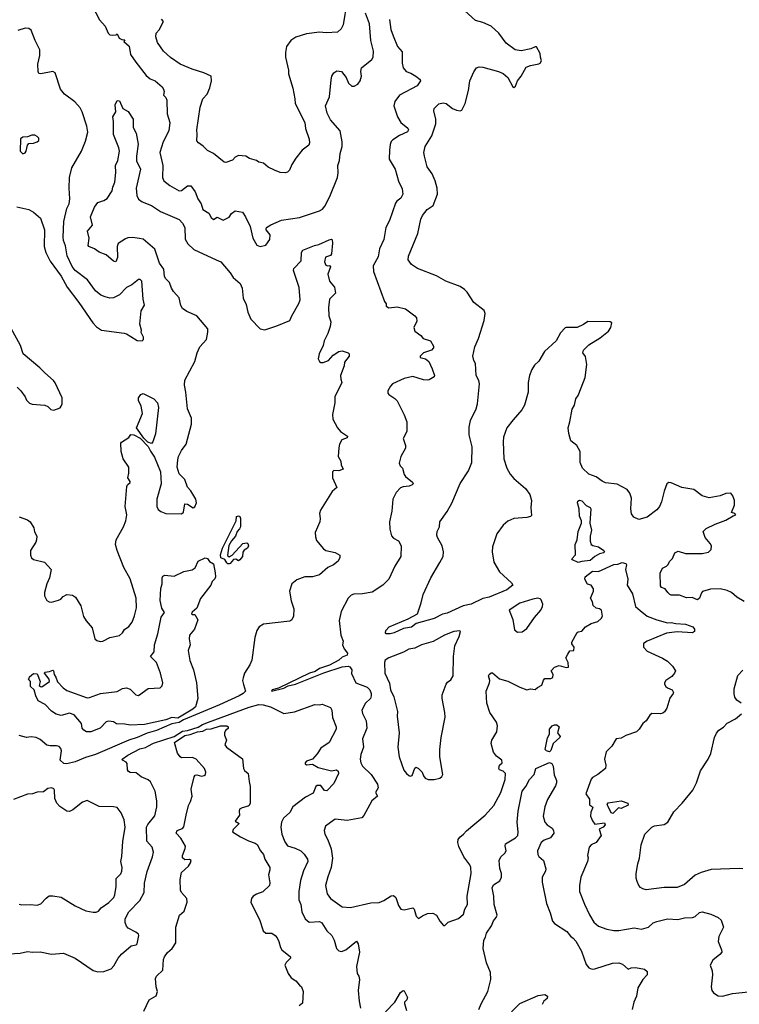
# Model space of a CAD drawing. Extents: x 2086813 to 2278017, y 548126 to 753336.
# Tile 65 of 256: x 2153498 to 2159537, y 608338 to 616599. Entities that reach past the tile are written whole.
import ezdxf

# ---------------------------------------------------------------- set-up
doc = ezdxf.new("R2010")
doc.units = 0

msp = doc.modelspace()

# ---------------------------------------------------------------- linework, layer by layer
at = {"layer": '0CON10XD'}
for points in [[(2154105.3, 616715.3), (2154167.1, 616597.1), (2154216.7, 616545), (2154240, 616485), (2154255, 616473.1), (2154275, 616468.2), (2154307, 616473), (2154315, 616480), (2154332.5, 616445), (2154355, 616432.5), (2154380, 616430), (2154372.5, 616415), (2154418, 616378), (2154427.2, 616307.2), (2154472, 616242), (2154559.4, 616129.4), (2154594, 616104), (2154635, 616084.5), (2154692.9, 616035), (2154705.6, 616015), (2154710, 615995), (2154704.3, 615965), (2154725.8, 615945.8), (2154734.2, 615925), (2154735, 615810), (2154758.5, 615735), (2154750.4, 615665), (2154701.9, 615575), (2154673.3, 615485), (2154699.2, 615375), (2154697.8, 615275), (2154707.9, 615247.9), (2154757.4, 615207.4), (2154835, 615164.2), (2154855, 615166), (2154905, 615205.8), (2154934.2, 615204.2), (2154971.4, 615155), (2154993.3, 615095), (2155020.8, 615055), (2155035, 615006.7), (2155084.2, 614974.2), (2155105, 614940), (2155125, 614923.3), (2155155, 614943.3), (2155205, 614917.5), (2155255, 614943.3), (2155276.1, 614973.9), (2155305, 614996.2), (2155367.5, 614985), (2155393.8, 614945), (2155433, 614863), (2155454.2, 614765), (2155488.3, 614708.3), (2155515, 614696.7), (2155563.6, 614706.4), (2155595.9, 614754.1), (2155598.8, 614795), (2155566.7, 614835), (2155566.7, 614845), (2155570, 614855), (2155605, 614878.8), (2155695, 614917.5), (2155845, 614938.1), (2156015, 614994.2), (2156039.7, 615010.3), (2156059.2, 615035), (2156100.6, 615115), (2156164.2, 615275), (2156170.8, 615315), (2156166.9, 615375), (2156182.6, 615417.4), (2156187.7, 615475), (2156205.4, 615535), (2156205.4, 615575.4), (2156187.5, 615665), (2156105, 615760), (2156078.2, 615815), (2156065.6, 615875), (2156097.6, 615952.4), (2156110.5, 616095), (2156118.5, 616125), (2156135, 616154), (2156159.7, 616170.3), (2156198.8, 616165), (2156238, 616115), (2156256, 616065), (2156285, 616041.2), (2156305, 616042), (2156335, 616058), (2156354.3, 616085.7), (2156366.5, 616125), (2156360, 616165), (2156366.9, 616195), (2156454.2, 616265), (2156464.4, 616285), (2156467.3, 616335), (2156443.7, 616423.7), (2156432.9, 616565), (2156400.4, 616655)], [(2156242.7, 616745), (2156211.4, 616555), (2156195, 616521.2), (2156165, 616494), (2156072.7, 616487.3), (2156041.1, 616491.1)], [(2156041.1, 616491.1), (2156015, 616494.3), (2155905, 616480.6), (2155815, 616453.5), (2155774.7, 616425.3), (2155736.9, 616375), (2155727.8, 616325), (2155728.9, 616285), (2155754.2, 616175), (2155753.1, 616145), (2155789.2, 616025), (2155808, 615935), (2155809.2, 615895), (2155890, 615735), (2155896.2, 615685), (2155926.4, 615596.4), (2155930, 615565), (2155923.6, 615546.4), (2155868.8, 615505), (2155815, 615436.7), (2155781.2, 615385), (2155763.3, 615335), (2155745, 615320), (2155725, 615313.8), (2155685, 615316), (2155637.5, 615335), (2155582.7, 615362.7), (2155545, 615396.2), (2155505, 615403.8), (2155485, 615417.5), (2155427.5, 615435), (2155395, 615453.8), (2155335, 615460), (2155307.5, 615445), (2155285, 615420), (2155228.3, 615401.7), (2155215, 615403.3), (2155125, 615476.2), (2155075, 615500), (2155037.7, 615537.7), (2154997.5, 615565), (2154985, 615582.5), (2154988.8, 615635), (2154984.2, 615675), (2155012.9, 615865), (2155034.2, 615935), (2155071.2, 615975), (2155094.1, 616025.9), (2155106.9, 616085), (2155105.8, 616125), (2155044.4, 616154.4), (2154945, 616184.4), (2154845, 616227.1), (2154765, 616280.8), (2154706, 616335), (2154655, 616407.5), (2154641.2, 616455), (2154643.8, 616485), (2154667.3, 616512.7), (2154706.2, 616585), (2154687, 616603)], [(2159576.8, 611716.8), (2159516.2, 611755), (2159472.1, 611792.1), (2159435, 611809.2), (2159375, 611824), (2159295, 611821.4), (2159228.6, 611801.4), (2159218.8, 611791.2), (2159202, 611745), (2159185, 611732), (2159140.9, 611750.9), (2159095, 611748), (2159035, 611769.2), (2158965, 611771.9), (2158954, 611775), (2158937.5, 611792.5), (2158915, 611824), (2158885, 611835.8), (2158875, 611850), (2158872, 611955), (2158891.7, 611998.3), (2158925, 612012.5), (2158937.5, 612025), (2158952.5, 612055), (2158975, 612077.5), (2158996.2, 612125), (2159025, 612140.8), (2159085, 612121.4), (2159225, 612120.8), (2159277.3, 612132.7), (2159300, 612155), (2159303.3, 612185), (2159293.3, 612205), (2159250, 612255), (2159233.8, 612305), (2159259.7, 612330.3), (2159333.2, 612366.8), (2159425, 612399.5), (2159485, 612437.5), (2159507.5, 612445), (2159500, 612455), (2159470, 612465), (2159495.7, 612524.3), (2159495.8, 612564.2), (2159483.4, 612603.4), (2159465, 612626), (2159425, 612624), (2159375, 612602.9), (2159285, 612586), (2159224.3, 612604.3), (2159155, 612657.1), (2159053.2, 612673.2), (2158965, 612713.8), (2158945, 612716.7), (2158930, 612705), (2158905.9, 612644.1), (2158885, 612552.5), (2158866.6, 612513.4), (2158845, 612486.2), (2158764.2, 612425.8), (2158695, 612406.7), (2158652.5, 612425), (2158632.3, 612452.3), (2158626, 612495), (2158630.8, 612585), (2158617.5, 612625), (2158595, 612658), (2158511.9, 612701.9), (2158415, 612714.3), (2158385, 612726.9), (2158335, 612762.5), (2158275, 612787.1), (2158220, 612835), (2158200, 612885), (2158202.5, 612975), (2158172.5, 613025), (2158123.3, 613065), (2158105.8, 613125.8), (2158100.5, 613175), (2158115.6, 613224.4), (2158135, 613332.5), (2158152.5, 613365), (2158165, 613417.5), (2158184.3, 613445.7), (2158230.3, 613559.7), (2158244.4, 613595.6), (2158257.3, 613705), (2158245, 613772.5), (2158224.2, 613805), (2158228, 613825), (2158275, 613870), (2158369.3, 613930.7), (2158438, 613985), (2158458.8, 614015), (2158466, 614056), (2158453.8, 614063.8), (2158265, 614066.2), (2158229.7, 614040.3), (2158175, 614016), (2158085, 614017.5), (2158075, 614012.5), (2158035, 613972.5), (2157998.8, 613905), (2157903.3, 613815), (2157853.3, 613735), (2157819.5, 613700.5), (2157795.8, 613664.2), (2157775.8, 613614.2), (2157766, 613555), (2157763.8, 613475), (2157733.8, 613365), (2157711.2, 613325), (2157639.2, 613240.8), (2157586.2, 613175), (2157559.2, 613095), (2157554.2, 613055.8), (2157562, 612915), (2157586, 612835), (2157615, 612786.7), (2157645, 612750), (2157743.3, 612665), (2157778.8, 612615), (2157793.3, 612565), (2157786.7, 612505), (2157791.7, 612438.3), (2157785, 612430), (2157755, 612422.5), (2157645, 612413.3), (2157595, 612392.5), (2157555, 612357.5), (2157503.3, 612285), (2157466.2, 612175), (2157464, 612135), (2157477.7, 612047.7), (2157525, 611966.7), (2157626.2, 611875), (2157636.2, 611855), (2157585.6, 611815), (2157438.1, 611755), (2157385, 611741.4), (2157286.5, 611695), (2157220.3, 611679.7), (2157085, 611619.7), (2157045, 611612.5), (2156975, 611574.2), (2156826, 611534), (2156785, 611503.4), (2156718, 611492), (2156641.9, 611455), (2156608, 611445), (2156573.3, 611445), (2156568, 611455), (2156572, 611475), (2156597.5, 611505), (2156759.1, 611570.9), (2156836.2, 611615), (2156868, 611705), (2156884, 611775), (2156948.8, 611915), (2157024.3, 612045.7), (2157051.2, 612095), (2157053.8, 612135), (2157043.3, 612183.3), (2157004.1, 612254.1), (2156998.8, 612275), (2157001.2, 612305), (2157022, 612345), (2157024, 612385), (2157085, 612472.5), (2157125, 612542.5), (2157195, 612707.5), (2157263.3, 612815), (2157292, 612885), (2157293.9, 613013.9), (2157271.2, 613115), (2157269.3, 613180.7), (2157281.2, 613235), (2157328.8, 613335), (2157340.8, 613375), (2157355.7, 613545), (2157352.1, 613572.1), (2157329.4, 613615), (2157323.3, 613715), (2157308.3, 613738.3), (2157300, 613775), (2157318, 613855), (2157347.5, 613925), (2157395.8, 614075.8), (2157404.2, 614135), (2157395, 614160), (2157310, 614225), (2157252.3, 614312.3), (2157230, 614335), (2157195, 614360), (2157075, 614403.8), (2156995, 614450), (2156835, 614511.2), (2156786.7, 614545), (2156758.8, 614585), (2156760, 614615), (2156838, 614805), (2156864.4, 614925.6), (2156878, 614955), (2156918, 615005), (2156968.8, 615041.2), (2157004.4, 615135), (2157001.4, 615185), (2156985, 615247.5), (2156960, 615305), (2156918.8, 615365), (2156894.4, 615454.4), (2156889.2, 615485), (2156900.6, 615535), (2156955.6, 615625), (2156990, 615725), (2156990.8, 615765), (2156974.3, 615835), (2156976, 615855), (2157015, 615892), (2157052.3, 615902.3), (2157076.7, 615895), (2157130, 615855), (2157165, 615840), (2157195, 615833.8), (2157209.7, 615840.3), (2157237.1, 615895), (2157264.2, 616005), (2157276.7, 616085), (2157309.3, 616160.7), (2157332.5, 616195), (2157355, 616203.8), (2157385, 616200), (2157515.4, 616165.4), (2157555, 616148.1), (2157594.2, 616115), (2157635, 616036.7), (2157645, 616028.8), (2157659.7, 616040.3), (2157674.3, 616085.7), (2157705.7, 616124.3), (2157748.8, 616201.2), (2157784.4, 616215.6), (2157855, 616228), (2157866.7, 616235), (2157877.5, 616255), (2157867.5, 616285), (2157866.7, 616315), (2157835, 616370), (2157825, 616372.5), (2157786.4, 616353.6), (2157705, 616336.2), (2157655, 616346), (2157581.1, 616401.1), (2157519.2, 616485), (2157453.6, 616543.6), (2157385, 616576), (2157321.7, 616591.7), (2157233.6, 616673.6)], [(2153475, 615028.8), (2153575, 615006), (2153615, 614983.8), (2153673.9, 614933.9), (2153706, 614835), (2153703.8, 614695), (2153716.7, 614645), (2153755, 614572.5), (2153845, 614447.5), (2153896.2, 614355), (2153995, 614226.7), (2154113.3, 614055), (2154142.3, 614022.3), (2154185, 613993.8), (2154375, 613968.8), (2154395, 613963.8), (2154430.8, 613940.8), (2154485, 613906.7), (2154525, 613903.3), (2154537.5, 613915), (2154536.2, 613936.2), (2154517.5, 613975), (2154520, 613995), (2154506.7, 614045), (2154517.5, 614155), (2154546.4, 614205), (2154533.8, 614255), (2154523.3, 614405), (2154508.3, 614418.3), (2154495, 614420), (2154440, 614375), (2154395, 614351.1), (2154335, 614291.8), (2154284.7, 614265.3), (2154255, 614263.1), (2154215, 614272.9), (2154178.9, 614288.9), (2154134.6, 614324.6), (2154066, 614415), (2153964, 614494), (2153939.4, 614529.4), (2153896.9, 614616.9), (2153882.2, 614702.2), (2153865.5, 614745), (2153861.9, 614775), (2153868.1, 614905), (2153894.2, 615015), (2153912, 615055), (2153920, 615095), (2153912, 615185), (2153916.2, 615275), (2153936.7, 615355), (2154015.7, 615495), (2154051.3, 615578.7), (2154068.6, 615655), (2154060.6, 615705), (2154023.5, 615825), (2154005, 615860), (2153959.6, 615909.6), (2153874.1, 615974.1), (2153840, 616015), (2153795, 616153.3), (2153775, 616163.8), (2153675, 616144), (2153658.8, 616148.8), (2153652.5, 616165), (2153650, 616225), (2153667.9, 616297.9), (2153667.1, 616345), (2153627.5, 616425), (2153595, 616510), (2153575, 616526), (2153545, 616528), (2153481.5, 616508.5)], [(2156601.2, 616601.2), (2156613.9, 616516.1), (2156632.4, 616462.4), (2156668.8, 616375), (2156708, 616328), (2156708, 616235), (2156716.1, 616196.1), (2156742.5, 616165), (2156781.2, 616151.2), (2156823.3, 616125), (2156857.7, 616097.7), (2156862.5, 616085), (2156832.5, 616045), (2156685, 615966), (2156645, 615913.3), (2156637.8, 615875), (2156668.1, 615785), (2156696.9, 615735), (2156755, 615688.6), (2156761.9, 615675), (2156752.6, 615657.4), (2156685, 615628.5), (2156628.3, 615591.7), (2156614.5, 615575.5), (2156608.1, 615551.9), (2156600, 615505), (2156598.3, 615428.3), (2156649.4, 615345), (2156675.7, 615245), (2156708.5, 615178.5), (2156712.9, 615135), (2156697.6, 615102.4), (2156662, 615075), (2156650.9, 615059.1), (2156600, 614915), (2156571.4, 614855), (2156554.6, 614755), (2156517.8, 614675), (2156505, 614610), (2156465.7, 614535), (2156466.9, 614485), (2156560, 614235), (2156572.5, 614215), (2156574.1, 614194.1), (2156595, 614182), (2156665, 614190), (2156735, 614172.5), (2156814.3, 614115), (2156826.8, 614096.8), (2156829.4, 614069.4), (2156806, 614015), (2156814, 613985), (2156865, 613948.8), (2156885, 613923.8), (2156944.1, 613904.1), (2156970.5, 613860.5), (2156971.2, 613845), (2156955, 613826.7), (2156887.5, 613805), (2156860, 613775), (2156860, 613765), (2156903.9, 613753.9), (2156930.5, 613730.5), (2156960.5, 613670.5), (2156978, 613615), (2156975, 613603.3), (2156935, 613578), (2156920, 613575), (2156887.9, 613577.9), (2156796.3, 613606.3), (2156725, 613587.5), (2156626.9, 613543.1), (2156608.8, 613525), (2156588, 613485), (2156588.8, 613465), (2156596.2, 613455), (2156645, 613422), (2156665, 613400), (2156724.3, 613284.3), (2156745.5, 613225.5), (2156746.2, 613145), (2156717.1, 613085), (2156736.2, 613025), (2156736.2, 613005), (2156696, 612935), (2156681.2, 612878.8), (2156690, 612855), (2156710, 612835), (2156724.1, 612784.1), (2156736.7, 612765), (2156795, 612720), (2156800, 612705), (2156792.5, 612695), (2156765.8, 612684.2), (2156715, 612678.8), (2156695, 612670), (2156657.3, 612632.7), (2156630, 612575), (2156621.4, 612475), (2156602, 612385), (2156603.9, 612323.9), (2156618.8, 612268.8), (2156635, 612250), (2156676.8, 612226.8), (2156699.6, 612185), (2156695.8, 612095), (2156646, 612015), (2156595.6, 611905), (2156545, 611854), (2156455.5, 611794.5), (2156375, 611780.6), (2156300.9, 611779.1), (2156279.1, 611770.9), (2156253.4, 611746.6), (2156195.7, 611634.3), (2156178.3, 611558.3), (2156192.5, 611435), (2156213.8, 611385), (2156206, 611355), (2156220.3, 611320.3), (2156250, 611285), (2156245, 611266), (2156205, 611250), (2156175.7, 611225), (2156098.1, 611181.9), (2156015, 611154.6), (2155978.6, 611131.4), (2155930, 611115), (2155668.8, 610991.2), (2155617.5, 610975), (2155610, 610965), (2155715, 610990), (2155750.7, 611009.3), (2155813.8, 611025), (2156051.6, 611118.4), (2156205, 611168.6), (2156255, 611175.4), (2156269.3, 611169.3), (2156285.7, 611145), (2156282.2, 611112.2), (2156318, 611035), (2156415, 610998.1), (2156435.6, 610975), (2156447.1, 610945), (2156448.6, 610925), (2156441.9, 610905), (2156399.1, 610865), (2156370, 610805), (2156375, 610776.7), (2156404.3, 610715), (2156410, 610655), (2156374.3, 610565), (2156384.4, 610495), (2156361.5, 610435), (2156356.2, 610395), (2156361.5, 610365), (2156375.5, 610335), (2156446.9, 610265), (2156501.9, 610185), (2156507.1, 610155), (2156484, 610115), (2156501.2, 610085), (2156454.4, 610045.6), (2156387.2, 609922.8), (2156368, 609902), (2156245, 609880.7), (2156145, 609892.5), (2156106.6, 609863.4), (2156065, 609831.2), (2156054.5, 609795), (2156058.5, 609765), (2156085, 609718.8), (2156111.9, 609641.9), (2156123.6, 609565), (2156111.1, 609485), (2156082.7, 609407.3), (2156065.4, 609335), (2156078.5, 609265), (2156105, 609224.5), (2156205, 609156.7), (2156275, 609150.6), (2156445, 609188.1), (2156515, 609191.2), (2156555, 609208.8), (2156615, 609246.7), (2156635, 609250), (2156653.3, 609235), (2156676.1, 609166.1), (2156696.4, 609136.4), (2156725, 609130), (2156795.9, 609145.9), (2156808.8, 609135), (2156826.4, 609076.4), (2156845, 609057.5), (2156878.8, 609081.2), (2156921.3, 609098.7), (2156965, 609103.5), (2156996.8, 609085), (2157024.3, 609034.3), (2157055, 608998.8), (2157065, 609000), (2157095, 609028.1), (2157181.1, 609058.9), (2157222.9, 609095), (2157233.1, 609135), (2157256.7, 609175), (2157254.4, 609245), (2157285.6, 609435.6), (2157284.4, 609485), (2157275, 609508.8), (2157224.5, 609574.5), (2157182.8, 609662.8), (2157174.4, 609695), (2157178.8, 609721.2), (2157190.3, 609739.7), (2157223.3, 609765), (2157246.8, 609793.2), (2157404.2, 609925), (2157477.8, 610005), (2157534.4, 610115), (2157571.5, 610225), (2157574.4, 610275), (2157555, 610294.5), (2157523.3, 610305), (2157518.8, 610315), (2157523.8, 610345), (2157546.5, 610365), (2157544.4, 610385), (2157500.5, 610420.5), (2157475, 610452.5), (2157454.2, 610525), (2157460, 610555), (2157501.2, 610625), (2157508.8, 610675), (2157500, 610705), (2157444.3, 610785), (2157417.5, 610865), (2157412.9, 610965), (2157441.4, 611035), (2157444.2, 611055), (2157433.3, 611095), (2157437.5, 611105), (2157455, 611120), (2157465, 611118.8), (2157525, 611070), (2157595, 611049.2), (2157695, 610998), (2157755, 610976.7), (2157785, 610984.2), (2157825, 610978.8), (2157843.7, 610996.3), (2157880, 611015), (2157893.4, 611056.6), (2157905, 611072), (2157955, 611071.4), (2157971.4, 611078.6), (2157976.2, 611105), (2157958.8, 611135), (2157985, 611166.2), (2158025, 611180), (2158085, 611164), (2158103.3, 611166.7), (2158101.2, 611205), (2158081.2, 611245), (2158098, 611275)], [(2153495, 612428.8), (2153565, 612403.8), (2153586.7, 612385), (2153617.1, 612335), (2153622.7, 612302.7), (2153641.2, 612265), (2153640, 612235), (2153633.3, 612215), (2153587.5, 612145), (2153587.5, 612105), (2153597.5, 612085), (2153615, 612070), (2153706.1, 612046.1), (2153763.3, 611985), (2153748.8, 611915), (2153726.7, 611865), (2153707, 611793), (2153706.7, 611765), (2153726.4, 611726.4), (2153745, 611713.3), (2153765, 611712.5), (2153825, 611727.5), (2153843, 611737), (2153861.7, 611758.3), (2153894.1, 611775.9), (2153940.5, 611770.5), (2153966.7, 611755), (2154011.7, 611681.7), (2154032.8, 611592.8), (2154055, 611556.2), (2154105, 611496.7), (2154128.8, 611405), (2154145, 611391.2), (2154172.3, 611382.3), (2154195, 611384), (2154255, 611415.7), (2154335, 611431.2), (2154361.2, 611455), (2154378.8, 611481.2), (2154415, 611508.8), (2154442.9, 611545), (2154462.2, 611597.8), (2154477.5, 611665), (2154474.5, 611744.5), (2154426.5, 611906.5), (2154372.4, 612002.4), (2154315.3, 612145.3), (2154302, 612195), (2154308.4, 612235), (2154370, 612345), (2154389.1, 612395), (2154396.4, 612445), (2154382.9, 612515), (2154398.1, 612681.9), (2154403.6, 612696.4), (2154424.2, 612715), (2154424.2, 612725), (2154405.7, 612755), (2154414.4, 612795), (2154414.5, 612845), (2154365.4, 612915), (2154350, 612975), (2154346.7, 613045), (2154352.5, 613055), (2154415, 613093.8), (2154431.7, 613118.3), (2154455, 613115.8), (2154508.5, 613088.5), (2154577, 613017), (2154595, 612977.5), (2154629.1, 612929.1), (2154679.5, 612805), (2154684.6, 612705.4), (2154649.5, 612575), (2154649.4, 612515), (2154658.9, 612488.9), (2154682.1, 612472.1), (2154725, 612455.7), (2154855, 612454.2), (2154873.1, 612466.9), (2154885, 612536.7), (2154905, 612534.2), (2154955, 612504.2), (2154967.9, 612512.1), (2154980.8, 612545), (2154977.5, 612575), (2154935.5, 612645.5), (2154906.6, 612676.6), (2154885, 612742), (2154837.2, 612787.2), (2154820.6, 612845), (2154823.8, 612905), (2154831.8, 612935), (2154854.7, 612985.3), (2154895, 613038.8), (2154941.1, 613205), (2154941.1, 613255), (2154905.4, 613335), (2154893.6, 613475), (2154881.7, 613531.7), (2154882.7, 613575), (2154967.7, 613732.2), (2154986.7, 613805), (2155009.1, 613855), (2155066.4, 613915), (2155078.3, 613978.3), (2155076.7, 614005), (2154984.2, 614114.2), (2154901.2, 614151.2), (2154863.8, 614175), (2154851.2, 614201.2), (2154836, 614265), (2154788.3, 614318.3), (2154772, 614345), (2154756.2, 614395), (2154724.5, 614424.5), (2154713.8, 614443.8), (2154708.6, 614505), (2154671.8, 614555), (2154633.1, 614673.1), (2154535, 614756.2), (2154504.3, 614764.3), (2154445, 614770.8), (2154405, 614768.1), (2154385, 614761.4), (2154325, 614720), (2154315.6, 614695), (2154319.2, 614605), (2154305, 614567.5), (2154285, 614572.5), (2154225, 614626), (2154165, 614647.5), (2154125, 614676), (2154077.5, 614695), (2154073.9, 614703.9), (2154082.5, 614765), (2154066, 614825), (2154110, 614875), (2154092.5, 614945), (2154125.5, 615025), (2154154, 615065), (2154205, 615081.4), (2154231.9, 615098.1), (2154275, 615162.5), (2154279.2, 615195), (2154295.8, 615235), (2154303.9, 615316.1), (2154300.8, 615375), (2154322.7, 615417.3), (2154334.5, 615495.5), (2154330.5, 615525), (2154286, 615635), (2154286.7, 615745), (2154280, 615785), (2154306.1, 615826.1), (2154300, 615885), (2154315, 615920), (2154335, 615917.5), (2154363.6, 615853.6), (2154407.7, 615827.7), (2154450, 615765), (2154450, 615695), (2154475.7, 615645.7), (2154491.4, 615555), (2154478.5, 615455), (2154479.4, 615415), (2154510.8, 615345), (2154475.5, 615185), (2154482.2, 615125), (2154495, 615093.8), (2154525, 615071.2), (2154605, 615039.4), (2154678.5, 614988.5), (2154835, 614921.4), (2154865, 614892.5), (2154883.1, 614855), (2154887.9, 614757.9), (2154909.1, 614719.1), (2154959.8, 614669.8), (2155147.5, 614585), (2155185, 614568), (2155264.2, 614475), (2155288.6, 614435), (2155349.2, 614385), (2155364.4, 614345), (2155372.7, 614262.7), (2155398.3, 614208.3), (2155413.7, 614143.7), (2155436.6, 614086.6), (2155515, 614006.2), (2155555, 613998), (2155655, 614029.4), (2155766.2, 614075), (2155782, 614115), (2155841.3, 614218.7), (2155851.1, 614248.9), (2155843, 614353), (2155797.1, 614495), (2155799.1, 614510.9), (2155860, 614575), (2155862.5, 614645), (2155873.3, 614665), (2155972.5, 614705), (2156007.5, 614712.5), (2156095, 614750.8), (2156115, 614756.2), (2156120.7, 614750.7), (2156124, 614725), (2156115.8, 614634.2), (2156105, 614621.2), (2156063.5, 614606.5), (2156057.3, 614567.3), (2156068.3, 614538.3), (2156085, 614532.5), (2156096.7, 614536.7), (2156106.4, 614526.4), (2156084.1, 614464.1), (2156098.8, 614405), (2156140, 614355), (2156148.8, 614305), (2156097.5, 614255), (2156088.9, 614185), (2156093, 614113), (2156108.6, 614065), (2156104.3, 614025.7), (2156083.6, 613966.4), (2156051.9, 613905), (2156044.2, 613865), (2156012.5, 613795), (2156004.1, 613754.1), (2156015, 613730), (2156025, 613723.8), (2156045, 613723.8), (2156090.5, 613739.5), (2156128.8, 613785), (2156175, 613816), (2156205, 613820), (2156255, 613802.5), (2156262.5, 613795), (2156263.3, 613775), (2156224.3, 613725.7), (2156220, 613695), (2156191.2, 613615), (2156194.1, 613584.1)], [(2153525, 615472.5), (2153545, 615482.5), (2153552.5, 615495), (2153563, 615547), (2153575, 615560), (2153615, 615562.5), (2153646.1, 615573.9), (2153657.5, 615585), (2153657.5, 615605), (2153645, 615617.5), (2153625, 615628.8), (2153599.3, 615630.7), (2153563, 615617), (2153525, 615612.5), (2153505, 615600), (2153502.5, 615495), (2153525, 615472.5)], [(2153476.7, 613515), (2153506.7, 613485), (2153543.3, 613435), (2153556.2, 613406.2), (2153581.7, 613381.7), (2153603.9, 613373.9), (2153710, 613365), (2153735, 613352.5), (2153759.3, 613329.3), (2153785, 613323.8), (2153836.4, 613343.6), (2153847.5, 613355), (2153853.6, 613376.4), (2153853.8, 613426.2), (2153795, 613552.5), (2153782, 613572), (2153708, 613635), (2153667.8, 613677.8), (2153528, 613795), (2153503.8, 613865), (2153423.9, 614013.9)], [(2156194.1, 613584.1), (2156202, 613555), (2156143.3, 613435), (2156142.5, 613385), (2156122, 613285), (2156126.1, 613246.1), (2156164.2, 613174.2), (2156190, 613145), (2156250, 613105), (2156245, 613090), (2156202.5, 613075), (2156181.7, 613038.3), (2156175.6, 613005.6), (2156170.9, 612935), (2156192, 612895), (2156196.2, 612865), (2156213, 612827), (2156175.8, 612814.2), (2156135, 612816.7), (2156123.3, 612805), (2156124, 612755), (2156158.8, 612675), (2156119.5, 612640.5), (2156021.2, 612485), (2156013.8, 612455), (2156020, 612415), (2156016.7, 612385), (2155978.8, 612295), (2155979.3, 612259.3), (2155989.3, 612229.3), (2156048.3, 612158.3), (2156066.1, 612146.1), (2156145, 612128), (2156185, 612106.7), (2156185, 612086.7), (2156170, 612055), (2156132.5, 612025), (2156085, 612002), (2156015, 611942.5), (2155955, 611923.8), (2155890, 611925), (2155825, 611900), (2155781.2, 611865), (2155762.5, 611805), (2155776.7, 611723.3), (2155800, 611655), (2155796.2, 611595), (2155781.2, 611565), (2155765, 611552.9), (2155545, 611528), (2155508.8, 611505), (2155488, 611475), (2155471.4, 611415), (2155445.4, 611224.6), (2155428.1, 611185), (2155384.6, 611115.4), (2155372.1, 611077.9), (2155369.2, 611055), (2155375, 611020), (2155392, 610965), (2155372.2, 610945), (2155338.9, 610925), (2155175, 610850.3), (2154872, 610725), (2154836.4, 610703.6), (2154775, 610691.5), (2154645, 610636.3), (2154567.2, 610612.8), (2154484.7, 610575), (2154415, 610552.9), (2154133.9, 610435), (2154050.6, 610409.4), (2153965, 610372.7), (2153895, 610354.8)], [(2154605, 613043.8), (2154574.2, 613054.2), (2154538.9, 613088.9), (2154479.4, 613175), (2154530, 613295), (2154518.6, 613355), (2154494.3, 613404.3), (2154495.8, 613425), (2154515, 613453.8), (2154535, 613462), (2154625, 613418.8), (2154655.6, 613385.6), (2154664.3, 613345), (2154637.1, 613125), (2154615, 613056.7), (2154605, 613043.8)], [(2158185, 612043.6), (2158136.4, 612066.4), (2158131.2, 612075), (2158162.3, 612107.7), (2158159.5, 612195), (2158175.5, 612235), (2158184.6, 612305), (2158213.3, 612375), (2158212.2, 612395), (2158194.7, 612434.7), (2158192.9, 612495), (2158179.2, 612545), (2158181.2, 612558.8), (2158195, 612566.7), (2158215, 612560.8), (2158252.8, 612522.8), (2158286.2, 612505), (2158292, 612495), (2158282.2, 612375), (2158296.9, 612315), (2158285.5, 612265), (2158286.2, 612225), (2158295, 612196), (2158306.4, 612186.4), (2158356.1, 612176.1), (2158400, 612145), (2158404.2, 612135), (2158395.8, 612125), (2158365, 612117.3), (2158324.1, 612095.9), (2158285, 612060.7), (2158216, 612054), (2158185, 612043.6)], [(2155255, 612033.3), (2155245, 612033.3), (2155235, 612042.5), (2155219.5, 612069.5), (2155185, 612084), (2155182.4, 612107.6), (2155200.8, 612165), (2155313.8, 612395), (2155318.3, 612431.7), (2155335, 612437.5), (2155345, 612430), (2155350, 612415), (2155352, 612345), (2155344, 612326), (2155323.3, 612305), (2155308.8, 612265), (2155274.4, 612225.6), (2155252.1, 612187.9), (2155243.3, 612103.3), (2155255, 612092.5), (2155280, 612105), (2155370, 612205), (2155405, 612210), (2155412.5, 612205), (2155418, 612185), (2155410, 612165), (2155382.3, 612147.7), (2155369.3, 612130.7), (2155366.7, 612095), (2155345, 612067.5), (2155335, 612060), (2155313, 612073), (2155291.2, 612068.8), (2155265, 612037.5), (2155255, 612033.3)], [(2154095, 610623.8), (2154060, 610625), (2154035, 610636.7), (2154023.8, 610655), (2154017.5, 610695), (2153955, 610765.8), (2153915, 610780), (2153845, 610761.2), (2153805, 610770.8), (2153765, 610796.2), (2153713, 610853), (2153654.1, 610884.1), (2153633.3, 610925), (2153620, 610975), (2153590, 611005), (2153590, 611045), (2153570, 611065), (2153578.3, 611071.7), (2153580, 611085), (2153615, 611112.5), (2153645, 611110), (2153670, 611045), (2153662.5, 611012.5), (2153673, 611003), (2153685, 611002.5), (2153747.1, 611045), (2153745.6, 611065), (2153707.5, 611115), (2153710, 611125), (2153749.2, 611130.8), (2153775, 611142.5), (2153782.5, 611135), (2153786.2, 611105), (2153801.9, 611081.9), (2153814.5, 611044.5), (2153862.1, 610992.1), (2153895, 610970.8), (2154065, 610909.2), (2154085, 610910.8), (2154175.9, 610945.9), (2154315, 610961.2), (2154361.7, 610988.3), (2154395, 610992), (2154425, 610982), (2154472.5, 610935), (2154495, 610930), (2154575, 610986.2), (2154676.1, 610993.9), (2154695, 611010), (2154698.8, 611035), (2154678.8, 611115), (2154646, 611205), (2154596.7, 611255), (2154625.8, 611295), (2154628.1, 611355), (2154656.7, 611445), (2154684.7, 611585.3), (2154713.8, 611625), (2154691.7, 611661.7), (2154677.5, 611725), (2154682.3, 611827.7), (2154693.6, 611866.4), (2154692.5, 611915), (2154698.8, 611931.2), (2154715, 611939.2), (2154795, 611931.2), (2154875, 611968), (2154945, 611983.3), (2154970.7, 611999.3), (2154995, 612056.7), (2155055, 612083.3), (2155075, 612077.5), (2155092, 612052), (2155125, 612033.8), (2155138.3, 611958.3), (2155141.2, 611925), (2155135, 611907.5), (2155113.3, 611885), (2155103.3, 611855), (2155015, 611743.3), (2154985, 611662.5), (2154945, 611627.5), (2154940, 611615), (2154948.3, 611608.3), (2154968.3, 611608.3), (2154992.5, 611565), (2154966, 611485), (2154923.3, 611435), (2154921.2, 611405), (2154930, 611355), (2154910.6, 611305), (2154925, 611222.5), (2154958, 611145), (2154982, 611035), (2154993.8, 610905), (2154973.3, 610835), (2154952, 610815), (2154825, 610740), (2154775, 610743.5), (2154724.6, 610724.6), (2154545, 610684.5), (2154425, 610681.1), (2154380.6, 610689.4), (2154310.7, 610690.7), (2154285, 610706.7), (2154245, 610713.8), (2154222.7, 610707.3), (2154172.5, 610655), (2154095, 610623.8)], [(2158098, 611275), (2158115, 611303.3), (2158147.5, 611305), (2158150, 611335), (2158132.5, 611362.5), (2158132.5, 611375), (2158175, 611456.7), (2158185, 611463.8), (2158215, 611468), (2158245.7, 611504.3), (2158295, 611534), (2158350, 611550), (2158378.8, 611575), (2158390, 611595), (2158380.8, 611645), (2158365, 611657.1), (2158335, 611660.8), (2158310, 611685), (2158304.3, 611715), (2158289.4, 611745), (2158313.3, 611805), (2158313.1, 611825), (2158295, 611854.2), (2158263, 611863), (2158240.8, 611905), (2158244.4, 611925), (2158305, 611972.1), (2158355, 611969.8), (2158485, 612026.8), (2158518.6, 612031.4), (2158554, 612045), (2158585.6, 612035), (2158589.5, 612025), (2158582.7, 611985), (2158600, 611905), (2158594.5, 611855), (2158641.9, 611781.9), (2158665.8, 611675.8), (2158705, 611640.8), (2158765, 611594.4), (2158844, 611565), (2158935, 611538.5), (2158965, 611541.2), (2159005, 611531.5), (2159085, 611527.5), (2159146, 611505), (2159162, 611485), (2159161.2, 611465), (2159145, 611454.3), (2159015, 611463.3), (2158925, 611451.5), (2158762.5, 611385), (2158733.3, 611365), (2158733.3, 611335), (2158765, 611300), (2158892.2, 611242.2), (2158935, 611216.7), (2158975.6, 611175), (2159000, 611135), (2158994.2, 611115), (2158971.8, 611088.2), (2158920, 611055), (2158910, 611035), (2158908.8, 611025), (2158921.2, 611005), (2158935, 610992), (2158972.5, 610975), (2158983.3, 610955), (2158982.5, 610945), (2158953.5, 610906.5), (2158928.3, 610821.7), (2158908.9, 610791.1), (2158895, 610780), (2158875, 610775.6), (2158801.9, 610778.1), (2158785.9, 610764.1), (2158755, 610717.5), (2158727, 610693), (2158696.2, 610645), (2158673.3, 610625), (2158585, 610594.5), (2158545, 610571.9), (2158504.3, 610565.7), (2158468, 610505), (2158419.2, 610455), (2158404.2, 610395), (2158415.8, 610345), (2158413.3, 610315), (2158350, 610265), (2158305, 610240.6), (2158295, 610225.8), (2158248.8, 610105), (2158278.8, 610058.8), (2158280.3, 610010.3), (2158305.8, 609995.8), (2158308.3, 609988.3), (2158290.3, 609949.7), (2158287.8, 609915), (2158305, 609876), (2158325, 609850), (2158405, 609860), (2158412.5, 609845), (2158393.3, 609825), (2158361.7, 609808.3), (2158377.5, 609755), (2158336.7, 609695), (2158295, 609676.4), (2158277.1, 609655), (2158262, 609585), (2158267.3, 609567.3), (2158264, 609535), (2158207.1, 609405), (2158195.7, 609335), (2158197.1, 609285), (2158237, 609177), (2158278.7, 609088.7), (2158316.3, 609026.3), (2158355, 608994.3), (2158425, 608969.4), (2158485, 608956.9), (2158525, 608957.1), (2158655, 608979.2), (2158715, 608968.6), (2158775, 608984.4), (2158815, 609020.9), (2158845, 609033.9), (2158935, 609055.5), (2159021.3, 609048.7), (2159077.6, 609062.4), (2159143.3, 609066.7), (2159165.8, 609075), (2159202.7, 609107.3), (2159225.3, 609114.7), (2159297.8, 609095), (2159360, 609065), (2159385, 609043.8), (2159404.2, 608985), (2159383.7, 608946.3), (2159364.6, 608905.4), (2159358.1, 608865), (2159388, 608795), (2159388.8, 608775), (2159373.3, 608755), (2159315, 608707.5), (2159293.3, 608665), (2159308.3, 608618.3), (2159311.2, 608585), (2159301.2, 608485), (2159306.7, 608455), (2159320, 608435), (2159358.3, 608408.3), (2159395, 608406), (2159480.6, 608429.4), (2159747.4, 608457.4)], [(2157675, 611460), (2157715, 611463.8), (2157755, 611490), (2157817.1, 611582.9), (2157871.2, 611645), (2157886.2, 611675), (2157888.8, 611695), (2157875, 611732.5), (2157865, 611741.2), (2157845.7, 611745.7), (2157805, 611738.1), (2157695, 611702.5), (2157606.2, 611645), (2157636.1, 611566.1), (2157649.3, 611479.3), (2157675, 611460)], [(2156975, 610224.2), (2157025, 610236.2), (2157041.7, 610248.3), (2157048.8, 610265), (2157022.9, 610415), (2157022.9, 610475), (2157034.2, 610575), (2157067.7, 610747.7), (2157066, 610785), (2157042.5, 610905), (2157044.2, 610935), (2157076.2, 611025), (2157088.3, 611041.7), (2157115, 611060), (2157136.2, 611095), (2157139.2, 611255), (2157150, 611345), (2157186.2, 611425), (2157197.5, 611465), (2157191.7, 611471.7), (2157142.5, 611465), (2157062.5, 611435), (2156967.6, 611382.4), (2156869.4, 611355), (2156812.9, 611327.1), (2156765, 611318.1), (2156717.9, 611292.1), (2156596, 611245), (2156566.2, 611225), (2156558.8, 611205), (2156561.2, 611115), (2156600.9, 611030.9), (2156610, 610975), (2156638.3, 610918.3), (2156668.8, 610795), (2156666.2, 610755), (2156682, 610615), (2156670.8, 610495), (2156682.5, 610415), (2156723, 610303), (2156743.3, 610275), (2156765, 610258.8), (2156775, 610253.3), (2156792, 610258), (2156815, 610320), (2156825, 610326.7), (2156845, 610316.7), (2156875.8, 610285.8), (2156885.7, 610255), (2156900, 610235), (2156925, 610224.4), (2156975, 610224.2)], [(2159552.5, 610865), (2159515, 610890), (2159498.8, 610915), (2159492.3, 610942.3), (2159493.8, 610985), (2159523.8, 611096.2), (2159565, 611142.5)], [(2153408, 608762), (2153503.2, 608766.8), (2153565, 608780.8), (2153605.9, 608774.1), (2153669.5, 608779.5), (2153765, 608758), (2153865, 608766), (2153964.1, 608724.1), (2154115, 608622), (2154155, 608610), (2154205, 608614.2), (2154265, 608636.2), (2154288.7, 608661.3), (2154324.2, 608725), (2154351.1, 608758.9), (2154432.8, 608827.2), (2154475, 608836), (2154484, 608845), (2154497.1, 608915), (2154494, 608925), (2154473.5, 608943.5), (2154408, 608978), (2154395, 608993.8), (2154383.5, 609025), (2154383.6, 609055), (2154414.4, 609114.4), (2154505, 609208.1), (2154542.5, 609275), (2154545.7, 609355), (2154567, 609453), (2154614, 609575), (2154620, 609615), (2154608.6, 609655), (2154565.5, 609705.5), (2154562.7, 609825), (2154573.1, 609846.9), (2154630.9, 609919.1), (2154648.6, 609995), (2154650, 610045), (2154634.3, 610125), (2154596.2, 610205), (2154575, 610222), (2154516.7, 610245), (2154475, 610278.8), (2154425, 610284), (2154410.8, 610290.8), (2154403.9, 610303.9), (2154399.5, 610359.5), (2154390.5, 610370.5), (2154360, 610385), (2154357.5, 610395), (2154405, 610427.5), (2154505, 610480.1), (2154555, 610493.1), (2154574.5, 610504.5), (2154619.8, 610530.2), (2154795, 610585.3), (2154865, 610630.9), (2154905, 610635.7), (2154997.2, 610662.8), (2155031.7, 610685), (2155081.9, 610705), (2155425, 610829.7), (2155505, 610852.5), (2155541.2, 610851.2), (2155603.1, 610833.1), (2155715, 610778.1), (2155805, 610792.9), (2155974.1, 610854.1), (2156015, 610850), (2156036.1, 610856.1), (2156105, 610826.7), (2156118, 610805), (2156124.3, 610745), (2156153.8, 610665), (2156153.8, 610645), (2156094.2, 610535), (2156025, 610487.5), (2155995, 610438.8), (2155956.4, 610393.6), (2155905, 610376.7), (2155893.3, 610365), (2155892.5, 610355), (2155905, 610347.5), (2155955, 610352.5), (2156003.6, 610323.6), (2156115, 610298.1), (2156156.1, 610306.1), (2156171.2, 610295), (2156173.3, 610275), (2156135, 610190), (2156075, 610130), (2156055, 610132), (2156025, 610174), (2155995, 610174), (2155984.2, 610165), (2155961.7, 610108.3), (2155896.7, 610075), (2155790, 609995), (2155764.1, 609945.9), (2155711.7, 609898.3), (2155695.8, 609865), (2155690, 609825), (2155698.6, 609765), (2155722.1, 609702.1)], [(2159565, 609473.8), (2159535, 609478), (2159299.7, 609470.3), (2159215.6, 609444.4), (2159165, 609420), (2159075.8, 609344.2), (2159015, 609318.8), (2158905, 609317.5), (2158755, 609298.8), (2158726.1, 609306.1), (2158708.3, 609318.3), (2158693.3, 609335), (2158678.3, 609368.3), (2158670, 609395), (2158670, 609435), (2158683.9, 609516.1), (2158698.8, 609565), (2158713.8, 609675), (2158743.3, 609765), (2158802.5, 609825), (2158825, 609836), (2158905, 609846.2), (2158936.7, 609865), (2158987.7, 609952.3), (2159056.7, 610025), (2159146.2, 610135), (2159176.2, 610195), (2159212.3, 610297.7), (2159276.2, 610395), (2159297.3, 610442.7), (2159328.8, 610575), (2159345.9, 610614.1), (2159365, 610636.7), (2159405, 610663.3), (2159435, 610697.5), (2159506.1, 610733.9), (2159556.1, 610773.9)], [(2154538.5, 608281.5), (2154583.3, 608375), (2154642.1, 608407.9), (2154654.4, 608445), (2154644.4, 608484.4), (2154637.5, 608555), (2154647.5, 608575), (2154700, 608625), (2154706.2, 608715), (2154713.3, 608735), (2154737.3, 608772.7), (2154776.7, 608805), (2154807.7, 608852.3), (2154808.5, 608985), (2154839.2, 609085), (2154879.7, 609120.3), (2154904.2, 609195), (2154900, 609225), (2154856, 609275), (2154847.5, 609295), (2154844.2, 609385), (2154857.3, 609442.7), (2154915, 609496.2), (2154932.5, 609525), (2154936, 609545), (2154922.3, 609552.3), (2154885, 609548.8), (2154865.7, 609565.7), (2154864.5, 609585), (2154886.9, 609645), (2154888.5, 609665), (2154851.7, 609731.7), (2154810.8, 609775), (2154820.8, 609795), (2154865, 609814), (2154875, 609828), (2154894.1, 609925.9), (2154915.3, 610005), (2154930.6, 610039.4), (2154945.3, 610085), (2154937.1, 610142.9), (2154962.3, 610247.7), (2154970.8, 610259.2), (2154985, 610263.3), (2155025, 610251.2), (2155045, 610256.7), (2155056.7, 610265), (2155060, 610285), (2155050, 610315), (2154980, 610395), (2154948.3, 610408.3), (2154856.6, 610406.6), (2154843.6, 610413.6), (2154823.1, 610445), (2154797.5, 610535), (2154885, 610593.4), (2154928.3, 610601.7), (2154990, 610625), (2155035, 610630.1), (2155065, 610645.7), (2155105, 610650), (2155182.5, 610675), (2155236.7, 610675), (2155246.7, 610665), (2155247, 610653), (2155223.9, 610636.1), (2155216.7, 610615), (2155216.7, 610595), (2155232.5, 610555), (2155220, 610515), (2155233.3, 610495), (2155368.1, 610398.1), (2155375, 610317.5), (2155385, 610300), (2155414, 610274), (2155423, 610207), (2155432.5, 610165), (2155432.5, 610025), (2155424.3, 610005.7), (2155415, 609999.2), (2155365, 609987.5), (2155343.3, 609975), (2155338.8, 609955), (2155343.8, 609925), (2155306.7, 609875), (2155340, 609855), (2155290, 609805), (2155284, 609785), (2155351.7, 609741.7), (2155418.9, 609708.9), (2155475, 609690.8), (2155489.7, 609679.7), (2155518.8, 609625), (2155544.2, 609595), (2155555.8, 609555), (2155596.2, 609485), (2155598, 609465), (2155585.8, 609425), (2155597.9, 609357.9), (2155594.3, 609335), (2155538.4, 609281.6), (2155485, 609263.3), (2155458.6, 609245), (2155442.7, 609225), (2155439.1, 609195), (2155445, 609174), (2155510.7, 609050.7), (2155540.8, 608955), (2155564.5, 608934.5), (2155615, 608934), (2155642.5, 608915), (2155660, 608895), (2155673.3, 608865), (2155686.7, 608815), (2155697.5, 608795), (2155770, 608735), (2155770, 608725), (2155735, 608690), (2155724.1, 608665.9), (2155750, 608595), (2155775, 608560), (2155815.5, 608535.5), (2155845, 608497.5), (2155863.9, 608483.9), (2155875.7, 608445.7), (2155871.7, 608348.3), (2155843.8, 608325)], [(2157945, 610457.1), (2157917.5, 610465), (2157907.5, 610475), (2157925.9, 610574.1), (2157944, 610605), (2157943.8, 610645), (2157966.8, 610673.2), (2157985, 610682.5), (2158005, 610682.9), (2158026.2, 610665), (2158010.6, 610615), (2158032.5, 610585), (2158029.4, 610575), (2157973.6, 610526.4), (2157955, 610466), (2157945, 610457.1)], [(2153895, 610354.8), (2153869.2, 610359.2), (2153838, 610385), (2153848.1, 610465), (2153844, 610485), (2153829.7, 610499.7), (2153806.8, 610506.8), (2153755, 610506.7), (2153725, 610513.1), (2153670.2, 610560.2), (2153635, 610576.2), (2153595, 610581.1), (2153555, 610575.6), (2153495, 610594.2)], [(2157351.4, 608295), (2157369.3, 608340.7), (2157425.7, 608445), (2157452.7, 608547.3), (2157448.6, 608605), (2157415.6, 608685), (2157386.2, 608805), (2157394, 608875), (2157408.1, 608901.9), (2157415.8, 608935), (2157456.5, 608995), (2157472.9, 609037.1), (2157497.1, 609065), (2157504.3, 609085), (2157478.9, 609175), (2157477.9, 609245), (2157462.5, 609315), (2157475, 609339.2), (2157526.2, 609375), (2157540.8, 609405), (2157541.4, 609435), (2157527.6, 609477.6), (2157522.2, 609545), (2157535, 609574), (2157568.8, 609605), (2157580, 609625), (2157571.7, 609668.3), (2157575.7, 609684.3), (2157659.4, 609735), (2157677.7, 609755), (2157681.8, 609785), (2157671.6, 609865), (2157682, 609958), (2157714.7, 610125), (2157746.5, 610165), (2157775, 610224.3), (2157815.7, 610265), (2157830.6, 610315), (2157945, 610367.7), (2157965, 610358.1), (2157976.2, 610335), (2157982.4, 610262.4), (2158002.9, 610215), (2158003.3, 610195), (2157995, 610170.8), (2157927.1, 610055), (2157903.6, 609995), (2157889.5, 609915), (2157905.6, 609865), (2157925, 609843.1), (2157965.6, 609815), (2157978.1, 609795), (2157979.4, 609775), (2157952.5, 609735), (2157898.8, 609715), (2157873.4, 609696.6), (2157842.5, 609625), (2157845.5, 609595.5), (2157855, 609578.8), (2157893.1, 609545), (2157912.5, 609475), (2157909.5, 609455), (2157883.6, 609405), (2157883.1, 609363.1), (2157918.2, 609185), (2157950, 609105), (2157968.6, 609035), (2157985, 609015.8), (2158088.6, 608948.6), (2158119.1, 608909.1), (2158143.4, 608893.4), (2158165, 608868.8), (2158212.5, 608785), (2158252.1, 608672.1), (2158274.4, 608644.4), (2158303.4, 608633.4), (2158325, 608634.4), (2158473.9, 608683.9), (2158525, 608686), (2158555.8, 608675.8), (2158603, 608633), (2158630, 608645), (2158665.8, 608645.8), (2158742, 608632), (2158764.1, 608614.1), (2158762.5, 608585), (2158727.5, 608545), (2158686, 608475), (2158673.1, 608405), (2158652, 608355), (2158636.7, 608295)], [(2153495, 609178.8), (2153515, 609173.8), (2153585, 609176), (2153645, 609170), (2153675, 609180), (2153720.5, 609229.5), (2153745, 609246.7), (2153775, 609248.8), (2153845, 609236), (2153965, 609164), (2154052.7, 609122.7), (2154115, 609110), (2154139.3, 609110.7), (2154159.3, 609120.7), (2154182.3, 609147.7), (2154245, 609193.3), (2154287.5, 609235), (2154296.7, 609255), (2154307.1, 609325), (2154307.8, 609392.2), (2154347.9, 609432.1), (2154356.5, 609455), (2154356.7, 609485), (2154345.6, 609535), (2154356.6, 609576.6), (2154362.6, 609702.6), (2154382.7, 609825), (2154375.6, 609885.6), (2154350, 609945), (2154315, 609988), (2154285, 609995.8), (2154165, 609996.9), (2154065, 610049.2), (2154025, 610034.4), (2153945, 609970.6), (2153915, 609956.9), (2153895, 609957.1), (2153835, 609997.9), (2153810.4, 610025), (2153792.3, 610065), (2153790, 610135), (2153784, 610145), (2153765, 610153.1), (2153735, 610147.5), (2153699.2, 610120.8), (2153645, 610118.1), (2153605, 610103.3), (2153565, 610099.7), (2153445.6, 610055.6)], [(2158475, 609940), (2158462.5, 609945), (2158435, 609997.5), (2158428, 610015), (2158435, 610029.2), (2158545, 610044.4), (2158602, 610025), (2158605, 610010), (2158545, 609980), (2158523, 609987), (2158475, 609940)], [(2155722.1, 609702.1), (2155745, 609668.6), (2155808.8, 609648.8), (2155856.7, 609625), (2155885, 609596.7), (2155913.8, 609555), (2155916, 609535), (2155881.1, 609458.9), (2155854.6, 609375.4), (2155839.3, 609285), (2155840.4, 609215), (2155856.5, 609175), (2155866.2, 609115), (2155893.7, 609053.7), (2155928.3, 609028.3), (2156013, 609033), (2156032.6, 609022.6), (2156075, 608955.7), (2156117.1, 608915), (2156137.5, 608875), (2156156.1, 608806.1), (2156175, 608786.2), (2156197.7, 608782.3), (2156235, 608796.2), (2156325, 608867.5), (2156338.8, 608845), (2156350.8, 608775), (2156324, 608655), (2156330, 608595), (2156343.9, 608573.9), (2156350, 608545), (2156338.8, 608455), (2156346.2, 608365), (2156356.7, 608305)], [(2156566.7, 608275), (2156646, 608355), (2156695, 608437.5), (2156715, 608452.5), (2156725, 608450), (2156752.5, 608395), (2156747.5, 608375), (2156727.5, 608355), (2156726.1, 608343.9), (2156743.8, 608285)], [(2157625, 608276), (2157695, 608346), (2157848.8, 608411.2), (2157905, 608418.8), (2157927.5, 608405), (2157923.6, 608386.4), (2157896.1, 608363.9), (2157881.2, 608335)]]:
    msp.add_lwpolyline(points, dxfattribs=at)

doc.saveas('drawing.dxf')
